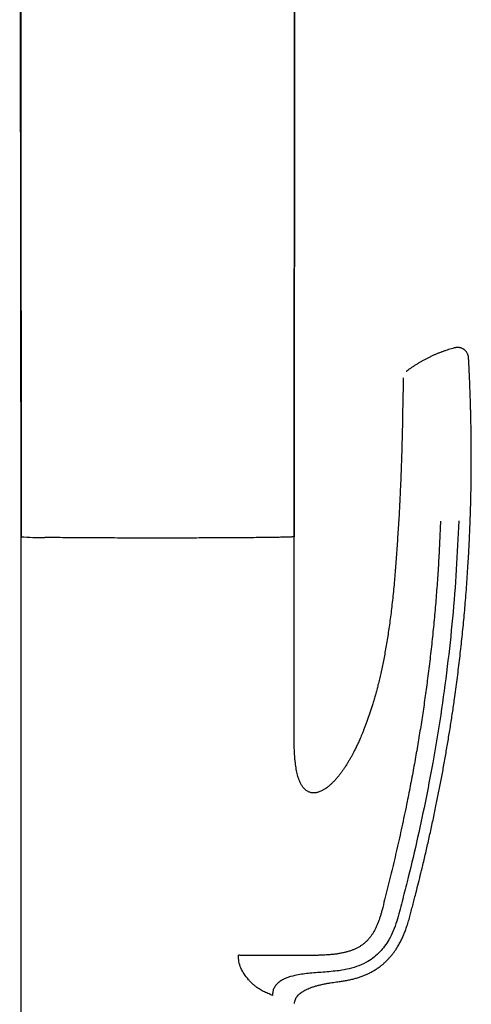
# Model space of a CAD drawing. Header units: millimetres. Extents: x 8 to 1191, y 12 to 1197.
# Tile 58 of 60: x 813 to 854, y 971 to 1061. Entities that reach past the tile are written whole.
import ezdxf

# ---------------------------------------------------------------- set-up
doc = ezdxf.new("R2010")
doc.units = ezdxf.units.MM

msp = doc.modelspace()

# ---------------------------------------------------------------- linework, layer by layer
at = {"color": 7, "linetype": 'Continuous', "lineweight": 30}
for p, q in [((813.329, 1013.706), (813.202, 1137.487)), ((838.207, 1111.862), (838.103, 1013.706)), ((847.99, 1027.992), (847.963, 1025.604)), ((847.697, 1017.079), (847.593, 1015.206)), ((813.304, 1013.706), (813.304, 952.205)), ((838.104, 996.206), (838.104, 1013.706)), ((836.138, 972.095), (835.939, 972.181))]:
    msp.add_line(p, q, dxfattribs=at)
at = {"color": 7, "linetype": 'Continuous', "lineweight": 30, "flags": 128}
for points in [[(838.099, 1013.703), (838.15, 1062.463), (838.201, 1111.864)], [(838.104, 1013.706), (838.101, 1013.703), (838.091, 1013.7), (838.075, 1013.698), (838.054, 1013.695), (838.025, 1013.692), (837.991, 1013.69), (837.95, 1013.687), (837.904, 1013.684), (837.851, 1013.682), (837.792, 1013.679), (837.726, 1013.676), (837.655, 1013.674), (837.578, 1013.671), (837.494, 1013.669), (837.405, 1013.666), (837.31, 1013.664), (837.208, 1013.661), (837.102, 1013.659), (836.989, 1013.656), (836.87, 1013.654), (836.746, 1013.651), (836.617, 1013.649), (836.481, 1013.647), (836.341, 1013.644), (836.195, 1013.642), (836.043, 1013.64), (835.887, 1013.638), (835.725, 1013.635), (835.558, 1013.633), (835.387, 1013.631), (835.21, 1013.629), (835.028, 1013.627), (834.842, 1013.625), (834.651, 1013.623), (834.456, 1013.621), (834.256, 1013.619), (834.052, 1013.617), (833.844, 1013.616), (833.631, 1013.614), (833.415, 1013.612), (833.195, 1013.611), (832.971, 1013.609), (832.743, 1013.607), (832.511, 1013.606), (832.276, 1013.604), (832.038, 1013.603), (831.797, 1013.602), (831.553, 1013.6), (831.305, 1013.599), (831.055, 1013.598), (830.802, 1013.597), (830.546, 1013.596), (830.288, 1013.595), (830.028, 1013.594), (829.766, 1013.593), (829.501, 1013.592), (829.235, 1013.591), (828.966, 1013.591), (828.697, 1013.59), (828.425, 1013.589), (828.152, 1013.589), (827.878, 1013.588), (827.603, 1013.588), (827.327, 1013.587), (827.05, 1013.587), (826.773, 1013.587), (826.495, 1013.587), (826.216, 1013.586), (825.937, 1013.586), (825.658, 1013.586), (825.379, 1013.586), (825.101, 1013.586), (824.822, 1013.587), (824.544, 1013.587), (824.267, 1013.587), (823.99, 1013.587), (823.715, 1013.588), (823.44, 1013.588), (823.166, 1013.589), (822.894, 1013.589), (822.623, 1013.59), (822.353, 1013.591), (822.086, 1013.591), (821.82, 1013.592), (821.556, 1013.593), (821.294, 1013.594), (821.035, 1013.595), (820.778, 1013.596), (820.523, 1013.597), (820.271, 1013.598), (820.021, 1013.6), (819.775, 1013.601), (819.532, 1013.602), (819.291, 1013.603), (819.054, 1013.605), (818.82, 1013.606), (818.59, 1013.608), (818.364, 1013.609), (818.141, 1013.611), (817.922, 1013.613), (817.706, 1013.614), (817.495, 1013.616), (817.288, 1013.618), (817.086, 1013.62), (816.887, 1013.622), (816.693, 1013.624), (816.504, 1013.626), (816.319, 1013.628), (816.139, 1013.63), (815.964, 1013.632), (815.794, 1013.634), (815.629, 1013.636), (815.469, 1013.638)]]:
    msp.add_lwpolyline(points, dxfattribs=at)
at = {"color": 7, "linetype": 'Continuous', "lineweight": 30}
for centre, radius, start, end in [((813.36, 1013.565), 0.152, 92.33951, 111.81053), ((815.2, 1039.812), 26.175, 265.84563, 270.58912), ((838.084, 1013.678), 0.0341, 54.17733, 86.34865)]:
    msp.add_arc(centre, radius, start, end, dxfattribs=at)
for points, knots in [([(813.204, 1137.483), (813.205, 1136.51), (813.207, 1134.569), (813.21, 1131.668), (813.214, 1128.786), (813.217, 1125.923), (813.221, 1123.079), (813.224, 1120.255), (813.228, 1117.449), (813.231, 1114.619), (813.235, 1111.765), (813.238, 1108.888), (813.242, 1106.031), (813.245, 1103.196), (813.249, 1100.382), (813.252, 1097.589), (813.255, 1094.817), (813.259, 1092.066), (813.262, 1089.336), (813.265, 1086.627), (813.268, 1083.939), (813.271, 1081.323), (813.274, 1078.777), (813.277, 1076.3), (813.28, 1073.842), (813.283, 1071.404), (813.285, 1068.973), (813.288, 1066.552), (813.291, 1064.14), (813.293, 1061.747), (813.296, 1059.374), (813.298, 1057.019), (813.301, 1054.684), (813.303, 1052.368), (813.305, 1050.035), (813.308, 1047.686), (813.31, 1045.321), (813.312, 1042.977), (813.315, 1040.655), (813.317, 1038.353), (813.319, 1036.072), (813.321, 1033.813), (813.323, 1031.574), (813.325, 1029.356), (813.327, 1027.16), (813.329, 1024.984), (813.331, 1022.87), (813.333, 1020.817), (813.334, 1018.823), (813.336, 1016.848), (813.337, 1015.144), (813.338, 1014.097), (813.339, 1013.703)], [0, 0, 0, 0, 0.023593, 0.047031, 0.070314, 0.093442, 0.116416, 0.139235, 0.161899, 0.184408, 0.207823, 0.231068, 0.254143, 0.277048, 0.299783, 0.322347, 0.344742, 0.366967, 0.389021, 0.410905, 0.43262, 0.454164, 0.474321, 0.494327, 0.514182, 0.533886, 0.553439, 0.57308, 0.592566, 0.611897, 0.631074, 0.650095, 0.668962, 0.687674, 0.706231, 0.725506, 0.74461, 0.763545, 0.782311, 0.800906, 0.819332, 0.837588, 0.855674, 0.87359, 0.891337, 0.908914, 0.926322, 0.942579, 0.958686, 0.974641, 0.990446, 1, 1, 1, 1]), ([(852.677, 1030.846), (852.663, 1030.842), (852.562, 1030.816), (852.378, 1030.763), (852.124, 1030.686), (851.872, 1030.603), (851.622, 1030.516), (851.375, 1030.423), (851.129, 1030.325), (850.886, 1030.223), (850.646, 1030.115), (850.407, 1030.003), (850.172, 1029.886), (849.939, 1029.764), (849.709, 1029.638), (849.481, 1029.507), (849.257, 1029.371), (849.036, 1029.232), (848.818, 1029.087), (848.605, 1028.941), (848.466, 1028.84), (848.398, 1028.79)], [0, 0, 0, 0, 0.009605, 0.065179, 0.120703, 0.176175, 0.231596, 0.286964, 0.342279, 0.397541, 0.452748, 0.5079, 0.562997, 0.618036, 0.673018, 0.72794, 0.782803, 0.837605, 0.892344, 0.94702, 1, 1, 1, 1]), ([(853.937, 1029.935), (853.934, 1029.969), (853.929, 1030.032), (853.912, 1030.116), (853.892, 1030.185), (853.87, 1030.248), (853.836, 1030.326), (853.784, 1030.42), (853.71, 1030.522), (853.633, 1030.603), (853.563, 1030.664), (853.503, 1030.708), (853.439, 1030.748), (853.367, 1030.786), (853.287, 1030.82), (853.201, 1030.848), (853.109, 1030.868), (853.008, 1030.881), (852.902, 1030.882), (852.791, 1030.873), (852.717, 1030.856), (852.68, 1030.847)], [0, 0, 0, 0, 0.059225, 0.107402, 0.144513, 0.181152, 0.219799, 0.288653, 0.360914, 0.432588, 0.475038, 0.516903, 0.558066, 0.602609, 0.654506, 0.703051, 0.756, 0.812847, 0.872965, 0.935621, 1, 1, 1, 1]), ([(842.204, 973.345), (842.333, 973.363), (842.59, 973.398), (842.969, 973.467), (843.336, 973.548), (843.688, 973.64), (844.024, 973.744), (844.344, 973.859), (844.649, 973.984), (844.951, 974.126), (845.248, 974.286), (845.539, 974.462), (845.809, 974.647), (846.059, 974.839), (846.289, 975.035), (846.5, 975.234), (846.694, 975.435), (846.877, 975.642), (847.049, 975.855), (847.21, 976.071), (847.355, 976.281), (847.484, 976.484), (847.599, 976.679), (847.702, 976.865), (847.796, 977.044), (847.915, 977.285), (848.055, 977.597), (848.21, 977.985), (848.359, 978.409), (848.5, 978.87), (848.632, 979.369), (848.768, 979.875), (848.904, 980.391), (849.041, 980.917), (849.205, 981.557), (849.396, 982.316), (849.614, 983.197), (849.856, 984.201), (850.12, 985.326), (850.403, 986.574), (850.68, 987.846), (850.943, 989.093), (851.189, 990.314), (851.421, 991.507), (851.647, 992.718), (851.867, 993.948), (852.079, 995.195), (852.284, 996.456), (852.479, 997.726), (852.686, 999.15), (852.9, 1000.729), (853.115, 1002.463), (853.31, 1004.201), (853.486, 1005.942), (853.648, 1007.744), (853.792, 1009.608), (853.889, 1011.093), (853.948, 1012.138), (853.98, 1012.736), (854.009, 1013.324), (854.035, 1013.9), (854.06, 1014.5), (854.084, 1015.122), (854.105, 1015.766), (854.124, 1016.391), (854.14, 1016.997), (854.153, 1017.586), (854.163, 1018.117), (854.17, 1018.593), (854.175, 1019.017), (854.179, 1019.429), (854.182, 1019.83), (854.184, 1020.22), (854.185, 1020.589), (854.185, 1020.933), (854.185, 1021.249), (854.184, 1021.542), (854.183, 1021.754), (854.182, 1021.893), (854.181, 1021.965), (854.181, 1022.031), (854.181, 1022.084), (854.18, 1022.12), (854.18, 1022.144), (854.18, 1022.168), (854.18, 1022.203), (854.179, 1022.255), (854.179, 1022.324), (854.178, 1022.412), (854.177, 1022.52), (854.175, 1022.649), (854.174, 1022.797), (854.171, 1022.964), (854.169, 1023.15), (854.166, 1023.355), (854.162, 1023.579), (854.158, 1023.823), (854.153, 1024.085), (854.147, 1024.366), (854.141, 1024.666), (854.133, 1025), (854.123, 1025.367), (854.112, 1025.771), (854.098, 1026.199), (854.083, 1026.651), (854.066, 1027.126), (854.047, 1027.615), (854.026, 1028.117), (854.003, 1028.631), (853.977, 1029.166), (853.955, 1029.602), (853.941, 1029.861), (853.937, 1029.934)], [0, 0, 0, 0, 0.006478, 0.012852, 0.019059, 0.025102, 0.030872, 0.036478, 0.041921, 0.047205, 0.053018, 0.058627, 0.06403, 0.069228, 0.074222, 0.079016, 0.083612, 0.088013, 0.092712, 0.097167, 0.101379, 0.10535, 0.109085, 0.112586, 0.115865, 0.119098, 0.125922, 0.132812, 0.139766, 0.148176, 0.156685, 0.165344, 0.174158, 0.183126, 0.192247, 0.206892, 0.221915, 0.237217, 0.258015, 0.279162, 0.300656, 0.322498, 0.342294, 0.362366, 0.382714, 0.403339, 0.42424, 0.445401, 0.466628, 0.487863, 0.516704, 0.545561, 0.574438, 0.603335, 0.632255, 0.664094, 0.695966, 0.70599, 0.715923, 0.725646, 0.735159, 0.744462, 0.755397, 0.766027, 0.776353, 0.786375, 0.796094, 0.80551, 0.812695, 0.819694, 0.826505, 0.83313, 0.839568, 0.845802, 0.851403, 0.856621, 0.861454, 0.865905, 0.867137, 0.868337, 0.869492, 0.870398, 0.870984, 0.871254, 0.871572, 0.872163, 0.873025, 0.874158, 0.875563, 0.877379, 0.879509, 0.881954, 0.884713, 0.887787, 0.891175, 0.894877, 0.898894, 0.903225, 0.907871, 0.912831, 0.918105, 0.924385, 0.931059, 0.938128, 0.94559, 0.953447, 0.961698, 0.969838, 0.978329, 0.987169, 0.996361, 1, 1, 1, 1]), ([(848.398, 1028.79), (848.367, 1028.767), (848.328, 1028.738), (848.295, 1028.702), (848.288, 1028.694)], [0, 0, 0, 0, 0.773718, 1, 1, 1, 1]), ([(848, 1028.119), (847.999, 1028.115), (847.991, 1028.073), (847.991, 1028.03), (847.99, 1027.992)], [0, 0, 0, 0, 0.112463, 1, 1, 1, 1]), ([(847.96, 1025.577), (847.954, 1025.146), (847.937, 1023.95), (847.893, 1022.182), (847.834, 1020.274), (847.772, 1018.645), (847.721, 1017.589), (847.697, 1017.106)], [0, 0, 0, 0, 0.1528845, 0.4231864, 0.6259185, 0.8286527, 1, 1, 1, 1]), ([(851.383, 1015.13), (851.361, 1014.532), (851.317, 1013.336), (851.223, 1011.543), (851.109, 1009.752), (850.974, 1007.963), (850.817, 1006.178), (850.64, 1004.399), (850.442, 1002.624), (850.231, 1000.913), (850.009, 999.265), (849.779, 997.676), (849.531, 996.086), (849.266, 994.491), (848.984, 992.891), (848.684, 991.286), (848.405, 989.872), (848.155, 988.655), (847.939, 987.636), (847.718, 986.624), (847.493, 985.621), (847.264, 984.63), (847.032, 983.653), (846.796, 982.685), (846.558, 981.727), (846.321, 980.781), (846.138, 980.055), (846.004, 979.544), (845.917, 979.242), (845.82, 978.946), (845.713, 978.656), (845.594, 978.373), (845.463, 978.098), (845.322, 977.841), (845.173, 977.603), (845.017, 977.385), (844.847, 977.178), (844.663, 976.985), (844.466, 976.809), (844.255, 976.647), (844.033, 976.503), (843.8, 976.374), (843.558, 976.262), (843.296, 976.159), (843.017, 976.068), (842.718, 975.989), (842.411, 975.922), (842.096, 975.868), (841.739, 975.819), (841.337, 975.779), (840.888, 975.749), (840.462, 975.731), (840.062, 975.722), (839.689, 975.718), (839.306, 975.715), (838.913, 975.712), (838.513, 975.709), (838.106, 975.706), (837.694, 975.704), (837.276, 975.702), (836.865, 975.701), (836.465, 975.7), (836.074, 975.7), (835.683, 975.701), (835.292, 975.702), (834.903, 975.704), (834.518, 975.707), (834.137, 975.711), (833.763, 975.716), (833.398, 975.722), (833.165, 975.727), (833.048, 975.73)], [0, 0, 0, 0, 0.0349878, 0.0699967, 0.1050052, 0.1399921, 0.1749325, 0.2098006, 0.2446047, 0.2793785, 0.3106169, 0.3419057, 0.3732788, 0.4047734, 0.4364427, 0.4683174, 0.5003158, 0.5206878, 0.5410109, 0.561231, 0.581294, 0.6011467, 0.6207387, 0.6400205, 0.6594438, 0.6784558, 0.6970574, 0.703228, 0.7093506, 0.7154272, 0.7214571, 0.7274406, 0.7333777, 0.7392653, 0.7445466, 0.749791, 0.7549994, 0.7601777, 0.7653376, 0.7704917, 0.7756517, 0.7808299, 0.7860404, 0.7912918, 0.7972298, 0.8032472, 0.8093621, 0.8155873, 0.821935, 0.830451, 0.8392167, 0.8482544, 0.8553527, 0.8626307, 0.8700958, 0.8777606, 0.8856378, 0.8935772, 0.9017005, 0.9099916, 0.9184356, 0.9262335, 0.934138, 0.9421415, 0.9502333, 0.9584007, 0.9666332, 0.9749218, 0.9832537, 0.991616, 1, 1, 1, 1]), ([(847.593, 1015.206), (847.575, 1014.918), (847.54, 1014.349), (847.487, 1013.504), (847.433, 1012.677), (847.377, 1011.868), (847.318, 1011.077), (847.256, 1010.304), (847.188, 1009.524), (847.114, 1008.74), (847.032, 1007.952), (846.946, 1007.187), (846.854, 1006.443), (846.757, 1005.722), (846.656, 1005.023), (846.55, 1004.346), (846.44, 1003.692), (846.325, 1003.06), (846.208, 1002.453), (846.089, 1001.873), (845.968, 1001.318), (845.844, 1000.784), (845.722, 1000.284), (845.601, 999.817), (845.483, 999.381), (845.365, 998.964), (845.247, 998.564), (845.129, 998.183), (845.013, 997.821), (844.894, 997.466), (844.773, 997.119), (844.652, 996.783), (844.534, 996.468), (844.419, 996.174), (844.31, 995.902), (844.205, 995.651), (844.106, 995.42), (844.014, 995.21), (843.928, 995.021), (843.849, 994.851), (843.773, 994.69), (843.694, 994.527), (843.609, 994.355), (843.51, 994.162), (843.398, 993.948), (843.269, 993.711), (843.127, 993.461), (842.972, 993.2), (842.816, 992.949), (842.659, 992.709), (842.504, 992.483), (842.336, 992.252), (842.159, 992.022), (841.968, 991.79), (841.769, 991.567), (841.565, 991.358), (841.365, 991.172), (841.171, 991.01), (841.004, 990.887), (840.866, 990.796), (840.755, 990.729), (840.641, 990.667), (840.516, 990.607), (840.375, 990.551), (840.236, 990.51), (840.104, 990.482), (839.982, 990.467), (839.855, 990.464), (839.727, 990.473), (839.602, 990.497), (839.482, 990.536), (839.368, 990.587), (839.261, 990.651), (839.155, 990.729), (839.053, 990.822), (838.955, 990.93), (838.867, 991.046), (838.788, 991.167), (838.701, 991.321), (838.611, 991.51), (838.524, 991.736), (838.449, 991.97), (838.383, 992.215), (838.326, 992.474), (838.276, 992.747), (838.234, 993.034), (838.199, 993.333), (838.171, 993.636), (838.15, 993.936), (838.134, 994.222), (838.125, 994.45), (838.119, 994.625), (838.116, 994.75), (838.113, 994.871), (838.111, 994.986), (838.109, 995.09), (838.108, 995.173), (838.107, 995.235), (838.107, 995.275), (838.107, 995.308), (838.106, 995.343), (838.106, 995.395), (838.105, 995.472), (838.105, 995.572), (838.104, 995.697), (838.104, 995.845), (838.104, 996.018), (838.104, 996.141), (838.104, 996.206)], [0, 0, 0, 0, 0.025827, 0.051125, 0.075895, 0.100136, 0.123849, 0.147034, 0.16969, 0.194001, 0.217671, 0.240702, 0.263094, 0.284847, 0.30596, 0.326433, 0.346266, 0.36546, 0.384016, 0.401619, 0.418605, 0.434973, 0.450722, 0.46475, 0.478248, 0.491218, 0.50366, 0.515573, 0.526959, 0.537816, 0.549148, 0.55984, 0.569894, 0.579308, 0.588082, 0.596216, 0.603709, 0.610563, 0.616778, 0.622353, 0.627402, 0.632762, 0.638502, 0.644621, 0.652175, 0.660238, 0.668809, 0.677888, 0.687475, 0.695365, 0.703569, 0.712085, 0.720913, 0.729624, 0.738962, 0.747706, 0.755855, 0.763408, 0.770367, 0.774414, 0.778229, 0.781981, 0.786111, 0.790635, 0.795552, 0.799057, 0.802742, 0.806574, 0.810398, 0.814191, 0.817962, 0.821704, 0.825414, 0.82909, 0.833456, 0.837796, 0.842138, 0.846473, 0.8508, 0.858005, 0.8652, 0.87245, 0.880025, 0.887958, 0.896253, 0.90491, 0.913923, 0.923245, 0.932275, 0.940828, 0.948906, 0.952767, 0.956509, 0.960132, 0.963636, 0.966819, 0.969455, 0.971073, 0.972383, 0.973086, 0.973954, 0.975527, 0.977816, 0.980821, 0.984542, 0.988979, 0.994131, 1, 1, 1, 1]), ([(853.043, 1015.141), (852.978, 1013.668), (852.849, 1010.723), (852.496, 1006.314), (852.025, 1001.917), (851.425, 997.537), (850.742, 993.418), (850, 989.56), (849.223, 985.96), (848.582, 983.273), (848.13, 981.488), (847.9, 980.597), (847.663, 979.708), (847.43, 978.818), (847.117, 977.952), (846.748, 977.193), (846.333, 976.549), (845.89, 976.021), (845.383, 975.554), (844.75, 975.123), (843.988, 974.761), (843.11, 974.488), (842.506, 974.386), (842.204, 974.335)], [0, 0, 0, 0, 0.100118, 0.200225, 0.300317, 0.400397, 0.500464, 0.58384, 0.667207, 0.750568, 0.771408, 0.792247, 0.813086, 0.833919, 0.854718, 0.8755, 0.891066, 0.906639, 0.922195, 0.937735, 0.958479, 0.979224, 1, 1, 1, 1]), ([(835.519, 972.359), (835.387, 972.419), (835.126, 972.539), (834.792, 972.76), (834.531, 972.964), (834.339, 973.133), (834.151, 973.317), (833.884, 973.604), (833.568, 974.005), (833.265, 974.555), (833.073, 975.135), (833.056, 975.534), (833.048, 975.73)], [0, 0, 0, 0, 0.1277823, 0.2524421, 0.3141172, 0.3756065, 0.4371148, 0.4988468, 0.6427973, 0.7702898, 0.8869415, 1, 1, 1, 1]), ([(842.204, 974.335), (841.714, 974.285), (840.772, 974.189), (839.423, 974.103), (838.302, 973.947), (837.522, 973.733), (837.046, 973.513), (836.732, 973.313), (836.466, 973.066), (836.272, 972.769), (836.158, 972.438), (836.145, 972.209), (836.138, 972.095)], [0, 0, 0, 0, 0.2108233, 0.4046284, 0.5775744, 0.6937874, 0.7484342, 0.8012086, 0.8524303, 0.9023334, 0.9514406, 1, 1, 1, 1]), ([(838.18, 971.641), (838.192, 971.672), (838.224, 971.758), (838.299, 971.89), (838.404, 972.034), (838.529, 972.167), (838.67, 972.291), (838.828, 972.406), (838.999, 972.512), (839.182, 972.609), (839.377, 972.699), (839.606, 972.791), (839.868, 972.883), (840.165, 972.971), (840.468, 973.048), (840.774, 973.116), (841.078, 973.175), (841.375, 973.226), (841.662, 973.271), (841.937, 973.31), (842.117, 973.333), (842.204, 973.344)], [0, 0, 0, 0, 0.021974, 0.060449, 0.09944, 0.139409, 0.180663, 0.22338, 0.267623, 0.313371, 0.360533, 0.408963, 0.475721, 0.543899, 0.612884, 0.682009, 0.750566, 0.816632, 0.880719, 0.94209, 1, 1, 1, 1]), ([(838.18, 971.641), (838.167, 971.601), (838.137, 971.513), (838.116, 971.417), (838.113, 971.362), (838.113, 971.359)], [0, 0, 0, 0, 0.434868, 0.968123, 1, 1, 1, 1])]:
    msp.add_open_spline(points, degree=3, knots=knots, dxfattribs=at)
msp.add_open_spline([(835.939, 972.181), (835.872, 972.211), (835.736, 972.27), (835.591, 972.329), (835.519, 972.359)], degree=3, dxfattribs=at)

doc.saveas('drawing.dxf')
